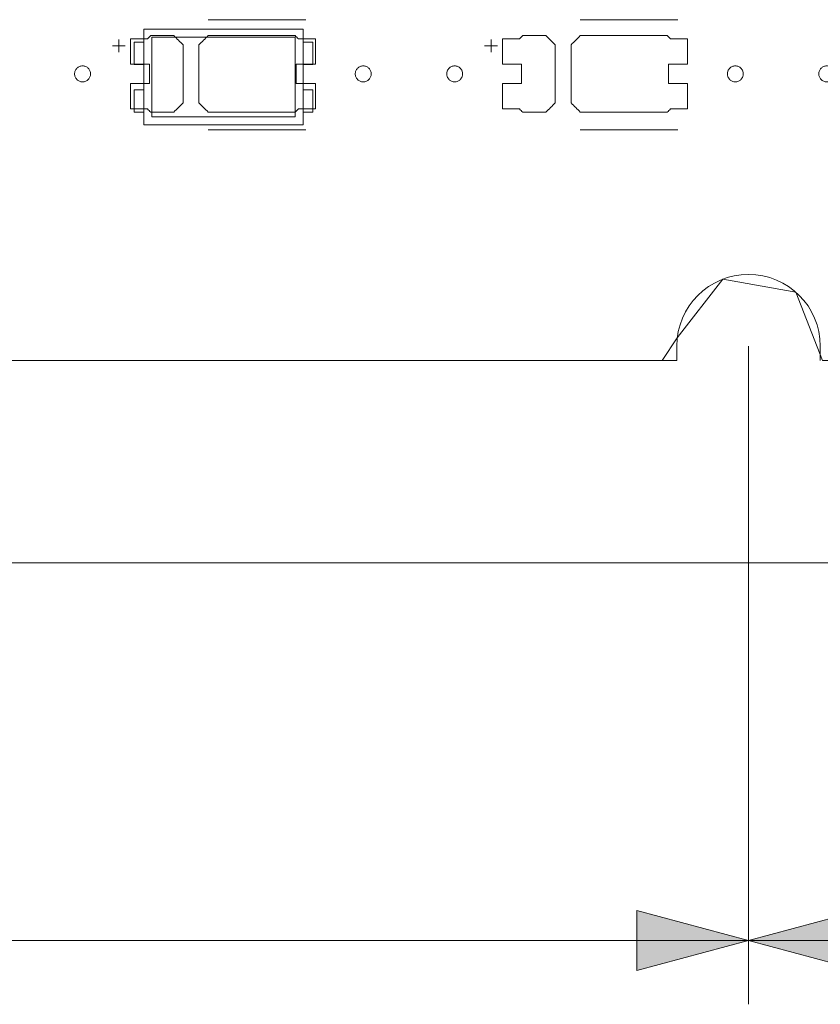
# Model space of a CAD drawing. Header units: inches. Extents: x -30 to 641, y 180 to 601.
# Tile 166 of 234: x 384 to 409, y 522 to 553. Entities that reach past the tile are written whole.
import ezdxf

# ---------------------------------------------------------------- set-up
doc = ezdxf.new("R2010")
doc.units = ezdxf.units.IN
doc.header["$MEASUREMENT"] = 0
doc.layers.add('1', color=7, linetype='Continuous')

# ---------------------------------------------------------------- blocks, each defined once
blk = doc.blocks.new('block 5')
at = {"layer": '1', "color": 8, "lineweight": 18, "true_color": 0x808080}
blk.add_lwpolyline([(-18.129, 535.876), (554.57, 535.876)], dxfattribs=at)
blk = doc.blocks.new('block 23')
at = {"layer": '1', "color": 155, "lineweight": 18, "true_color": 0x4c7299}
blk.add_lwpolyline([(404.953, 542.226), (284.728, 542.226)], dxfattribs=at)
blk = doc.blocks.new('block 61')
at = {"layer": '1', "color": 155, "lineweight": 18, "true_color": 0x4c7299}
blk.add_lwpolyline([(409.453, 542.226), (409.453, 542.675)], dxfattribs=at)
blk = doc.blocks.new('block 62')
at = {"layer": '1', "color": 155, "lineweight": 18, "true_color": 0x4c7299}
blk.add_lwpolyline([(404.953, 542.675), (404.953, 542.226)], dxfattribs=at)
blk = doc.blocks.new('block 219')
at = {"layer": '1', "color": 155, "lineweight": 18, "true_color": 0x4c7299}
blk.add_lwpolyline([(393.239, 552.613), (388.239, 552.613)], dxfattribs=at)
blk = doc.blocks.new('block 221')
at = {"layer": '1', "color": 155, "lineweight": 18, "true_color": 0x4c7299}
blk.add_lwpolyline([(388.239, 549.613), (393.239, 549.613)], dxfattribs=at)
blk = doc.blocks.new('block 222')
at = {"layer": '1', "color": 155, "lineweight": 18, "true_color": 0x4c7299}
blk.add_lwpolyline([(392.989, 552.363), (392.989, 549.863)], dxfattribs=at)
blk = doc.blocks.new('block 223')
at = {"layer": '1', "color": 155, "lineweight": 18, "true_color": 0x4c7299}
blk.add_lwpolyline([(388.489, 552.363), (392.989, 552.363)], dxfattribs=at)
blk = doc.blocks.new('block 224')
at = {"layer": '1', "color": 155, "lineweight": 18, "true_color": 0x4c7299}
blk.add_lwpolyline([(388.239, 552.613), (388.239, 549.613)], dxfattribs=at)
blk = doc.blocks.new('block 226')
at = {"layer": '1', "color": 155, "lineweight": 18, "true_color": 0x4c7299}
blk.add_lwpolyline([(388.489, 549.863), (388.489, 552.363)], dxfattribs=at)
blk = doc.blocks.new('block 227')
at = {"layer": '1', "color": 155, "lineweight": 18, "true_color": 0x4c7299}
blk.add_lwpolyline([(387.939, 551.513), (387.939, 552.213)], dxfattribs=at)
blk = doc.blocks.new('block 228')
at = {"layer": '1', "color": 155, "lineweight": 18, "true_color": 0x4c7299}
blk.add_lwpolyline([(393.239, 550.713), (393.539, 550.713)], dxfattribs=at)
blk = doc.blocks.new('block 229')
at = {"layer": '1', "color": 155, "lineweight": 18, "true_color": 0x4c7299}
blk.add_lwpolyline([(393.539, 551.513), (393.539, 552.213)], dxfattribs=at)
blk = doc.blocks.new('block 230')
at = {"layer": '1', "color": 155, "lineweight": 18, "true_color": 0x4c7299}
blk.add_lwpolyline([(387.939, 550.013), (388.239, 550.013)], dxfattribs=at)
blk = doc.blocks.new('block 231')
at = {"layer": '1', "color": 155, "lineweight": 18, "true_color": 0x4c7299}
blk.add_lwpolyline([(387.939, 552.213), (388.239, 552.213)], dxfattribs=at)
blk = doc.blocks.new('block 232')
at = {"layer": '1', "color": 155, "lineweight": 18, "true_color": 0x4c7299}
blk.add_lwpolyline([(393.239, 549.613), (393.239, 552.613)], dxfattribs=at)
blk = doc.blocks.new('block 233')
at = {"layer": '1', "color": 155, "lineweight": 18, "true_color": 0x4c7299}
blk.add_lwpolyline([(393.539, 550.713), (393.539, 550.013)], dxfattribs=at)
blk = doc.blocks.new('block 234')
at = {"layer": '1', "color": 155, "lineweight": 18, "true_color": 0x4c7299}
blk.add_lwpolyline([(387.939, 550.713), (387.939, 550.013)], dxfattribs=at)
blk = doc.blocks.new('block 235')
at = {"layer": '1', "color": 155, "lineweight": 18, "true_color": 0x4c7299}
blk.add_lwpolyline([(393.539, 552.213), (393.239, 552.213)], dxfattribs=at)
blk = doc.blocks.new('block 236')
at = {"layer": '1', "color": 155, "lineweight": 18, "true_color": 0x4c7299}
blk.add_lwpolyline([(392.989, 549.863), (388.489, 549.863)], dxfattribs=at)
blk = doc.blocks.new('block 237')
at = {"layer": '1', "color": 155, "lineweight": 18, "true_color": 0x4c7299}
blk.add_lwpolyline([(388.239, 551.513), (387.939, 551.513)], dxfattribs=at)
blk = doc.blocks.new('block 238')
at = {"layer": '1', "color": 155, "lineweight": 18, "true_color": 0x4c7299}
blk.add_lwpolyline([(393.539, 550.013), (393.239, 550.013)], dxfattribs=at)
blk = doc.blocks.new('block 240')
at = {"layer": '1', "color": 155, "lineweight": 18, "true_color": 0x4c7299}
blk.add_lwpolyline([(393.239, 551.513), (393.539, 551.513)], dxfattribs=at)
blk = doc.blocks.new('block 1374')
at = {"layer": '1', "color": 155, "lineweight": 18, "true_color": 0x4c7299}
blk.add_lwpolyline([(388.239, 550.713), (387.939, 550.713)], dxfattribs=at)
blk = doc.blocks.new('block 1386')
at = {"layer": '1', "color": 18, "lineweight": 13, "true_color": 0x4c0000}
blk.add_lwpolyline([(404.953, 542.226), (284.728, 542.226)], dxfattribs=at)
blk = doc.blocks.new('block 1390')
at = {"layer": '1', "color": 18, "lineweight": 13, "true_color": 0x4c0000}
blk.add_lwpolyline([(409.453, 542.675), (409.453, 542.226)], dxfattribs=at)
blk = doc.blocks.new('block 1391')
at = {"layer": '1', "color": 18, "lineweight": 13, "true_color": 0x4c0000}
blk.add_lwpolyline([(404.953, 542.226), (404.953, 542.675)], dxfattribs=at)
blk = doc.blocks.new('block 1399')
at = {"layer": '1', "color": 18, "lineweight": 13, "true_color": 0x4c0000}
blk.add_lwpolyline([(393.322, 549.461), (390.262, 549.461)], dxfattribs=at)
blk = doc.blocks.new('block 1411')
at = {"layer": '1', "color": 252, "lineweight": 13, "true_color": 0x848484}
blk.add_lwpolyline([(404.989, 549.461), (401.929, 549.461)], dxfattribs=at)
blk = doc.blocks.new('block 1419')
at = {"layer": '1', "color": 18, "lineweight": 13, "true_color": 0x4c0000}
blk.add_lwpolyline([(404.953, 542.226), (284.728, 542.226)], dxfattribs=at)
blk = doc.blocks.new('block 1421')
at = {"layer": '1', "color": 18, "lineweight": 13, "true_color": 0x4c0000}
blk.add_lwpolyline([(404.953, 542.226), (404.953, 542.675)], dxfattribs=at)
blk = doc.blocks.new('block 1423')
at = {"layer": '1', "color": 18, "lineweight": 13, "true_color": 0x4c0000}
blk.add_lwpolyline([(409.453, 542.675), (409.453, 542.226)], dxfattribs=at)
blk = doc.blocks.new('block 1478')
at = {"layer": '1', "color": 18, "lineweight": 13, "true_color": 0x4c0000}
blk.add_lwpolyline([(393.322, 552.914), (390.262, 552.914)], dxfattribs=at)
blk = doc.blocks.new('block 1479')
at = {"layer": '1', "color": 18, "lineweight": 13, "true_color": 0x4c0000}
blk.add_lwpolyline([(387.262, 552.095), (387.662, 552.095)], dxfattribs=at)
blk = doc.blocks.new('block 1480')
at = {"layer": '1', "color": 18, "lineweight": 13, "true_color": 0x4c0000}
blk.add_lwpolyline([(387.461, 551.896), (387.461, 552.296)], dxfattribs=at)
blk = doc.blocks.new('block 1514')
at = {"layer": '1', "color": 252, "lineweight": 13, "true_color": 0x848484}
blk.add_lwpolyline([(404.989, 552.914), (401.929, 552.914)], dxfattribs=at)
blk = doc.blocks.new('block 1515')
at = {"layer": '1', "color": 252, "lineweight": 13, "true_color": 0x848484}
blk.add_lwpolyline([(398.929, 552.095), (399.329, 552.095)], dxfattribs=at)
blk = doc.blocks.new('block 1516')
at = {"layer": '1', "color": 252, "lineweight": 13, "true_color": 0x848484}
blk.add_lwpolyline([(399.128, 551.896), (399.128, 552.296)], dxfattribs=at)
blk = doc.blocks.new('block 1675')
at = {"layer": '1', "color": 18, "lineweight": 13, "true_color": 0x4c0000}
blk.add_lwpolyline([(393.322, 549.461), (390.262, 549.461)], dxfattribs=at)
blk = doc.blocks.new('block 1685')
at = {"layer": '1', "color": 18, "lineweight": 13, "true_color": 0x4c0000}
blk.add_lwpolyline([(387.461, 551.896), (387.461, 552.296)], dxfattribs=at)
blk = doc.blocks.new('block 1690')
at = {"layer": '1', "color": 18, "lineweight": 13, "true_color": 0x4c0000}
blk.add_lwpolyline([(387.262, 552.095), (387.662, 552.095)], dxfattribs=at)
blk = doc.blocks.new('block 1700')
at = {"layer": '1', "color": 18, "lineweight": 13, "true_color": 0x4c0000}
blk.add_lwpolyline([(393.322, 552.914), (390.262, 552.914)], dxfattribs=at)
blk = doc.blocks.new('block 1733')
at = {"layer": '1', "color": 252, "lineweight": 13, "true_color": 0x848484}
blk.add_lwpolyline([(404.989, 549.461), (401.929, 549.461)], dxfattribs=at)
blk = doc.blocks.new('block 1734')
at = {"layer": '1', "color": 252, "lineweight": 13, "true_color": 0x848484}
blk.add_lwpolyline([(404.989, 552.914), (401.929, 552.914)], dxfattribs=at)
blk = doc.blocks.new('block 1735')
at = {"layer": '1', "color": 252, "lineweight": 13, "true_color": 0x848484}
blk.add_lwpolyline([(399.128, 551.896), (399.128, 552.296)], dxfattribs=at)
blk = doc.blocks.new('block 1736')
at = {"layer": '1', "color": 252, "lineweight": 13, "true_color": 0x848484}
blk.add_lwpolyline([(398.929, 552.095), (399.329, 552.095)], dxfattribs=at)
blk = doc.blocks.new('block 5133')
at = {"layer": '1', "color": 18, "lineweight": 13, "true_color": 0x4c0000}
blk.add_open_spline([(409.453, 542.675), (409.453, 543.918), (408.446, 544.925), (407.203, 544.925), (405.961, 544.925), (404.953, 543.918), (404.953, 542.675)], degree=3, knots=[0, 0, 0, 0, 1, 1, 1, 2, 2, 2, 2], dxfattribs=at)
blk = doc.blocks.new('block 5134')
at = {"layer": '1', "color": 155, "lineweight": 18, "true_color": 0x4c7299}
blk.add_open_spline([(409.453, 542.675), (409.453, 543.918), (408.446, 544.925), (407.203, 544.925), (405.961, 544.925), (404.953, 543.918), (404.953, 542.675)], degree=3, knots=[0, 0, 0, 0, 1, 1, 1, 2, 2, 2, 2], dxfattribs=at)
blk = doc.blocks.new('block 5180')
at = {"layer": '1', "color": 18, "lineweight": 13, "true_color": 0x4c0000}
blk.add_open_spline([(409.453, 542.675), (409.453, 543.918), (408.446, 544.925), (407.203, 544.925), (405.961, 544.925), (404.953, 543.918), (404.953, 542.675)], degree=3, knots=[0, 0, 0, 0, 1, 1, 1, 2, 2, 2, 2], dxfattribs=at)
blk = doc.blocks.new('block 5771')
at = {"layer": '1', "color": 18, "lineweight": 13, "true_color": 0x4c0000}
blk.add_lwpolyline([(523.263, 542.226), (522.332, 544.1), (520.136, 544.879), (518.427, 543.296), (518.231, 542.226), (517.062, 542.226), (498.359, 542.226), (423.55, 542.226), (414.199, 542.226), (409.523, 542.226), (408.687, 544.367), (406.394, 544.774), (404.968, 542.934), (404.49, 542.226), (403.321, 542.226), (398.645, 542.226), (389.294, 542.226), (351.889, 542.226), (314.485, 542.226), (295.782, 542.226)], dxfattribs=at)
blk = doc.blocks.new('block 5874')
at = {"layer": '1', "color": 18, "lineweight": 13, "true_color": 0x4c0000}
blk.add_lwpolyline([(386.072, 551.214), (386.073, 551.238), (386.077, 551.262), (386.083, 551.285), (386.091, 551.309), (386.102, 551.332), (386.115, 551.353), (386.129, 551.373), (386.146, 551.392), (386.164, 551.408), (386.184, 551.422), (386.204, 551.434), (386.226, 551.445), (386.249, 551.453), (386.272, 551.459), (386.297, 551.463), (386.322, 551.464), (386.347, 551.463), (386.372, 551.459), (386.396, 551.453), (386.419, 551.445), (386.44, 551.434), (386.461, 551.422), (386.48, 551.408), (386.498, 551.392), (386.515, 551.373), (386.53, 551.353), (386.543, 551.332), (386.554, 551.309), (386.562, 551.285), (386.568, 551.262), (386.571, 551.238), (386.572, 551.214), (386.571, 551.19), (386.568, 551.166), (386.562, 551.142), (386.554, 551.119), (386.543, 551.096), (386.53, 551.075), (386.515, 551.055), (386.498, 551.036), (386.48, 551.02), (386.461, 551.006), (386.44, 550.993), (386.419, 550.983), (386.396, 550.975), (386.372, 550.969), (386.347, 550.965), (386.322, 550.964), (386.297, 550.965), (386.272, 550.969), (386.249, 550.975), (386.226, 550.983), (386.204, 550.993), (386.184, 551.006), (386.164, 551.02), (386.146, 551.036), (386.129, 551.055), (386.115, 551.075), (386.102, 551.096), (386.091, 551.119), (386.083, 551.142), (386.077, 551.166), (386.073, 551.19), (386.072, 551.214)], dxfattribs=at)
blk = doc.blocks.new('block 5875')
at = {"layer": '1', "color": 18, "lineweight": 13, "true_color": 0x4c0000}
blk.add_lwpolyline([(394.872, 551.214), (394.873, 551.238), (394.877, 551.262), (394.883, 551.285), (394.891, 551.309), (394.902, 551.332), (394.915, 551.353), (394.929, 551.373), (394.946, 551.392), (394.964, 551.408), (394.984, 551.422), (395.004, 551.434), (395.026, 551.445), (395.049, 551.453), (395.072, 551.459), (395.097, 551.463), (395.122, 551.464), (395.147, 551.463), (395.172, 551.459), (395.196, 551.453), (395.219, 551.445), (395.24, 551.434), (395.261, 551.422), (395.28, 551.408), (395.298, 551.392), (395.315, 551.373), (395.33, 551.353), (395.343, 551.332), (395.354, 551.309), (395.362, 551.285), (395.368, 551.262), (395.371, 551.238), (395.372, 551.214), (395.371, 551.19), (395.368, 551.166), (395.362, 551.142), (395.354, 551.119), (395.343, 551.096), (395.33, 551.075), (395.315, 551.055), (395.298, 551.036), (395.28, 551.02), (395.261, 551.006), (395.24, 550.993), (395.219, 550.983), (395.196, 550.975), (395.172, 550.969), (395.147, 550.965), (395.122, 550.964), (395.097, 550.965), (395.072, 550.969), (395.049, 550.975), (395.026, 550.983), (395.004, 550.993), (394.984, 551.006), (394.964, 551.02), (394.946, 551.036), (394.929, 551.055), (394.915, 551.075), (394.902, 551.096), (394.891, 551.119), (394.883, 551.142), (394.877, 551.166), (394.873, 551.19), (394.872, 551.214)], dxfattribs=at)
blk = doc.blocks.new('block 5876')
at = {"layer": '1', "color": 18, "lineweight": 13, "true_color": 0x4c0000}
blk.add_open_spline([(393.622, 551.514), (393.622, 551.781), (393.622, 552.047), (393.622, 552.314), (393.446, 552.314), (393.269, 552.314), (393.092, 552.314), (393.056, 552.347), (393.021, 552.381), (392.985, 552.414), (392.077, 552.414), (391.17, 552.414), (390.262, 552.414), (390.165, 552.318), (390.069, 552.222), (389.972, 552.126), (389.972, 551.518), (389.972, 550.91), (389.972, 550.302), (390.069, 550.206), (390.165, 550.11), (390.262, 550.014), (391.17, 550.014), (392.077, 550.014), (392.985, 550.014), (393.021, 550.047), (393.056, 550.081), (393.092, 550.114), (393.269, 550.114), (393.446, 550.114), (393.622, 550.114), (393.622, 550.381), (393.622, 550.647), (393.622, 550.914), (393.422, 550.914), (393.222, 550.914), (393.022, 550.914), (393.022, 551.114), (393.022, 551.314), (393.022, 551.514), (393.222, 551.514), (393.422, 551.514), (393.622, 551.514)], degree=3, knots=[0, 0, 0, 0, 1, 1, 1, 2, 2, 2, 3, 3, 3, 4, 4, 4, 5, 5, 5, 6, 6, 6, 7, 7, 7, 8, 8, 8, 9, 9, 9, 10, 10, 10, 11, 11, 11, 12, 12, 12, 13, 13, 13, 14, 14, 14, 14], dxfattribs=at)
blk = doc.blocks.new('block 5877')
at = {"layer": '1', "color": 18, "lineweight": 13, "true_color": 0x4c0000}
blk.add_open_spline([(393.622, 551.514), (393.622, 551.781), (393.622, 552.047), (393.622, 552.314), (393.446, 552.314), (393.269, 552.314), (393.092, 552.314), (393.056, 552.347), (393.021, 552.381), (392.985, 552.414), (392.077, 552.414), (391.17, 552.414), (390.262, 552.414), (390.165, 552.318), (390.069, 552.222), (389.972, 552.126), (389.972, 551.518), (389.972, 550.91), (389.972, 550.302), (390.069, 550.206), (390.165, 550.11), (390.262, 550.014), (391.17, 550.014), (392.077, 550.014), (392.985, 550.014), (393.021, 550.047), (393.056, 550.081), (393.092, 550.114), (393.269, 550.114), (393.446, 550.114), (393.622, 550.114), (393.622, 550.381), (393.622, 550.647), (393.622, 550.914), (393.422, 550.914), (393.222, 550.914), (393.022, 550.914), (393.022, 551.114), (393.022, 551.314), (393.022, 551.514), (393.222, 551.514), (393.422, 551.514), (393.622, 551.514)], degree=3, knots=[0, 0, 0, 0, 1, 1, 1, 2, 2, 2, 3, 3, 3, 4, 4, 4, 5, 5, 5, 6, 6, 6, 7, 7, 7, 8, 8, 8, 9, 9, 9, 10, 10, 10, 11, 11, 11, 12, 12, 12, 13, 13, 13, 14, 14, 14, 14], dxfattribs=at)
blk = doc.blocks.new('block 5878')
at = {"layer": '1', "color": 18, "lineweight": 13, "true_color": 0x4c0000}
blk.add_open_spline([(389.183, 552.414), (389.279, 552.318), (389.376, 552.222), (389.472, 552.126), (389.472, 551.518), (389.472, 550.91), (389.472, 550.302), (389.376, 550.206), (389.279, 550.11), (389.183, 550.014), (388.942, 550.014), (388.701, 550.014), (388.46, 550.014), (388.424, 550.047), (388.388, 550.081), (388.353, 550.114), (388.176, 550.114), (387.999, 550.114), (387.822, 550.114), (387.822, 550.381), (387.822, 550.647), (387.822, 550.914), (388.022, 550.914), (388.222, 550.914), (388.422, 550.914), (388.422, 551.114), (388.422, 551.314), (388.422, 551.514), (388.222, 551.514), (388.022, 551.514), (387.822, 551.514), (387.822, 551.781), (387.822, 552.047), (387.822, 552.314), (387.999, 552.314), (388.176, 552.314), (388.353, 552.314), (388.388, 552.347), (388.424, 552.381), (388.46, 552.414), (388.701, 552.414), (388.942, 552.414), (389.183, 552.414)], degree=3, knots=[0, 0, 0, 0, 1, 1, 1, 2, 2, 2, 3, 3, 3, 4, 4, 4, 5, 5, 5, 6, 6, 6, 7, 7, 7, 8, 8, 8, 9, 9, 9, 10, 10, 10, 11, 11, 11, 12, 12, 12, 13, 13, 13, 14, 14, 14, 14], dxfattribs=at)
blk = doc.blocks.new('block 5879')
at = {"layer": '1', "color": 18, "lineweight": 13, "true_color": 0x4c0000}
blk.add_open_spline([(389.183, 552.414), (389.279, 552.318), (389.376, 552.222), (389.472, 552.126), (389.472, 551.518), (389.472, 550.91), (389.472, 550.302), (389.376, 550.206), (389.279, 550.11), (389.183, 550.014), (388.942, 550.014), (388.701, 550.014), (388.46, 550.014), (388.424, 550.047), (388.388, 550.081), (388.353, 550.114), (388.176, 550.114), (387.999, 550.114), (387.822, 550.114), (387.822, 550.381), (387.822, 550.647), (387.822, 550.914), (388.022, 550.914), (388.222, 550.914), (388.422, 550.914), (388.422, 551.114), (388.422, 551.314), (388.422, 551.514), (388.222, 551.514), (388.022, 551.514), (387.822, 551.514), (387.822, 551.781), (387.822, 552.047), (387.822, 552.314), (387.999, 552.314), (388.176, 552.314), (388.353, 552.314), (388.388, 552.347), (388.424, 552.381), (388.46, 552.414), (388.701, 552.414), (388.942, 552.414), (389.183, 552.414)], degree=3, knots=[0, 0, 0, 0, 1, 1, 1, 2, 2, 2, 3, 3, 3, 4, 4, 4, 5, 5, 5, 6, 6, 6, 7, 7, 7, 8, 8, 8, 9, 9, 9, 10, 10, 10, 11, 11, 11, 12, 12, 12, 13, 13, 13, 14, 14, 14, 14], dxfattribs=at)
blk = doc.blocks.new('block 5880')
at = {"layer": '1', "color": 18, "lineweight": 13, "true_color": 0x4c0000}
blk.add_lwpolyline([(409.406, 551.214), (409.407, 551.238), (409.41, 551.262), (409.416, 551.285), (409.424, 551.309), (409.435, 551.332), (409.448, 551.353), (409.463, 551.373), (409.48, 551.392), (409.498, 551.408), (409.517, 551.422), (409.537, 551.434), (409.559, 551.445), (409.582, 551.453), (409.606, 551.459), (409.631, 551.463), (409.656, 551.464), (409.681, 551.463), (409.705, 551.459), (409.729, 551.453), (409.752, 551.445), (409.774, 551.434), (409.794, 551.422), (409.813, 551.408), (409.832, 551.392), (409.848, 551.373), (409.863, 551.353), (409.876, 551.332), (409.887, 551.309), (409.895, 551.285), (409.901, 551.262), (409.905, 551.238), (409.906, 551.214), (409.905, 551.19), (409.901, 551.166), (409.895, 551.142), (409.887, 551.119), (409.876, 551.096), (409.863, 551.075), (409.848, 551.055), (409.832, 551.036), (409.813, 551.02), (409.794, 551.006), (409.774, 550.993), (409.752, 550.983), (409.729, 550.975), (409.705, 550.969), (409.681, 550.965), (409.656, 550.964), (409.631, 550.965), (409.606, 550.969), (409.582, 550.975), (409.559, 550.983), (409.537, 550.993), (409.517, 551.006), (409.498, 551.02), (409.48, 551.036), (409.463, 551.055), (409.448, 551.075), (409.435, 551.096), (409.424, 551.119), (409.416, 551.142), (409.41, 551.166), (409.407, 551.19), (409.406, 551.214)], dxfattribs=at)
blk = doc.blocks.new('block 6018')
at = {"layer": '1', "color": 252, "lineweight": 13, "true_color": 0x848484}
blk.add_lwpolyline([(397.739, 551.214), (397.74, 551.238), (397.743, 551.262), (397.749, 551.285), (397.758, 551.309), (397.768, 551.332), (397.781, 551.353), (397.796, 551.373), (397.813, 551.392), (397.831, 551.408), (397.851, 551.422), (397.871, 551.434), (397.892, 551.445), (397.915, 551.453), (397.939, 551.459), (397.964, 551.463), (397.989, 551.464), (398.014, 551.463), (398.039, 551.459), (398.063, 551.453), (398.086, 551.445), (398.107, 551.434), (398.127, 551.422), (398.147, 551.408), (398.165, 551.392), (398.182, 551.373), (398.197, 551.353), (398.21, 551.332), (398.22, 551.309), (398.229, 551.285), (398.234, 551.262), (398.238, 551.238), (398.239, 551.214), (398.238, 551.19), (398.234, 551.166), (398.229, 551.142), (398.22, 551.119), (398.21, 551.096), (398.197, 551.075), (398.182, 551.055), (398.165, 551.036), (398.147, 551.02), (398.127, 551.006), (398.107, 550.993), (398.086, 550.983), (398.063, 550.975), (398.039, 550.969), (398.014, 550.965), (397.989, 550.964), (397.964, 550.965), (397.939, 550.969), (397.915, 550.975), (397.892, 550.983), (397.871, 550.993), (397.851, 551.006), (397.831, 551.02), (397.813, 551.036), (397.796, 551.055), (397.781, 551.075), (397.768, 551.096), (397.758, 551.119), (397.749, 551.142), (397.743, 551.166), (397.74, 551.19), (397.739, 551.214)], dxfattribs=at)
blk = doc.blocks.new('block 6019')
at = {"layer": '1', "color": 252, "lineweight": 13, "true_color": 0x848484}
blk.add_lwpolyline([(406.539, 551.214), (406.54, 551.238), (406.543, 551.262), (406.549, 551.285), (406.558, 551.309), (406.568, 551.332), (406.581, 551.353), (406.596, 551.373), (406.613, 551.392), (406.631, 551.408), (406.651, 551.422), (406.671, 551.434), (406.692, 551.445), (406.715, 551.453), (406.739, 551.459), (406.764, 551.463), (406.789, 551.464), (406.814, 551.463), (406.839, 551.459), (406.863, 551.453), (406.886, 551.445), (406.907, 551.434), (406.927, 551.422), (406.947, 551.408), (406.965, 551.392), (406.982, 551.373), (406.997, 551.353), (407.01, 551.332), (407.02, 551.309), (407.029, 551.285), (407.034, 551.262), (407.038, 551.238), (407.039, 551.214), (407.038, 551.19), (407.034, 551.166), (407.029, 551.142), (407.02, 551.119), (407.01, 551.096), (406.997, 551.075), (406.982, 551.055), (406.965, 551.036), (406.947, 551.02), (406.927, 551.006), (406.907, 550.993), (406.886, 550.983), (406.863, 550.975), (406.839, 550.969), (406.814, 550.965), (406.789, 550.964), (406.764, 550.965), (406.739, 550.969), (406.715, 550.975), (406.692, 550.983), (406.671, 550.993), (406.651, 551.006), (406.631, 551.02), (406.613, 551.036), (406.596, 551.055), (406.581, 551.075), (406.568, 551.096), (406.558, 551.119), (406.549, 551.142), (406.543, 551.166), (406.54, 551.19), (406.539, 551.214)], dxfattribs=at)
blk = doc.blocks.new('block 6020')
at = {"layer": '1', "color": 252, "lineweight": 13, "true_color": 0x848484}
blk.add_open_spline([(405.289, 551.514), (405.289, 551.781), (405.289, 552.047), (405.289, 552.314), (405.112, 552.314), (404.935, 552.314), (404.759, 552.314), (404.723, 552.347), (404.687, 552.381), (404.652, 552.414), (403.744, 552.414), (402.836, 552.414), (401.929, 552.414), (401.832, 552.318), (401.736, 552.222), (401.639, 552.126), (401.639, 551.518), (401.639, 550.91), (401.639, 550.302), (401.736, 550.206), (401.832, 550.11), (401.929, 550.014), (402.836, 550.014), (403.744, 550.014), (404.652, 550.014), (404.687, 550.047), (404.723, 550.081), (404.759, 550.114), (404.935, 550.114), (405.112, 550.114), (405.289, 550.114), (405.289, 550.381), (405.289, 550.647), (405.289, 550.914), (405.089, 550.914), (404.889, 550.914), (404.689, 550.914), (404.689, 551.114), (404.689, 551.314), (404.689, 551.514), (404.889, 551.514), (405.089, 551.514), (405.289, 551.514)], degree=3, knots=[0, 0, 0, 0, 1, 1, 1, 2, 2, 2, 3, 3, 3, 4, 4, 4, 5, 5, 5, 6, 6, 6, 7, 7, 7, 8, 8, 8, 9, 9, 9, 10, 10, 10, 11, 11, 11, 12, 12, 12, 13, 13, 13, 14, 14, 14, 14], dxfattribs=at)
blk = doc.blocks.new('block 6021')
at = {"layer": '1', "color": 252, "lineweight": 13, "true_color": 0x848484}
blk.add_open_spline([(405.289, 551.514), (405.289, 551.781), (405.289, 552.047), (405.289, 552.314), (405.112, 552.314), (404.935, 552.314), (404.759, 552.314), (404.723, 552.347), (404.687, 552.381), (404.652, 552.414), (403.744, 552.414), (402.836, 552.414), (401.929, 552.414), (401.832, 552.318), (401.736, 552.222), (401.639, 552.126), (401.639, 551.518), (401.639, 550.91), (401.639, 550.302), (401.736, 550.206), (401.832, 550.11), (401.929, 550.014), (402.836, 550.014), (403.744, 550.014), (404.652, 550.014), (404.687, 550.047), (404.723, 550.081), (404.759, 550.114), (404.935, 550.114), (405.112, 550.114), (405.289, 550.114), (405.289, 550.381), (405.289, 550.647), (405.289, 550.914), (405.089, 550.914), (404.889, 550.914), (404.689, 550.914), (404.689, 551.114), (404.689, 551.314), (404.689, 551.514), (404.889, 551.514), (405.089, 551.514), (405.289, 551.514)], degree=3, knots=[0, 0, 0, 0, 1, 1, 1, 2, 2, 2, 3, 3, 3, 4, 4, 4, 5, 5, 5, 6, 6, 6, 7, 7, 7, 8, 8, 8, 9, 9, 9, 10, 10, 10, 11, 11, 11, 12, 12, 12, 13, 13, 13, 14, 14, 14, 14], dxfattribs=at)
blk = doc.blocks.new('block 6022')
at = {"layer": '1', "color": 252, "lineweight": 13, "true_color": 0x848484}
blk.add_open_spline([(400.849, 552.414), (400.946, 552.318), (401.042, 552.222), (401.139, 552.126), (401.139, 551.518), (401.139, 550.91), (401.139, 550.302), (401.042, 550.206), (400.946, 550.11), (400.849, 550.014), (400.608, 550.014), (400.367, 550.014), (400.126, 550.014), (400.091, 550.047), (400.055, 550.081), (400.019, 550.114), (399.842, 550.114), (399.666, 550.114), (399.489, 550.114), (399.489, 550.381), (399.489, 550.647), (399.489, 550.914), (399.689, 550.914), (399.889, 550.914), (400.089, 550.914), (400.089, 551.114), (400.089, 551.314), (400.089, 551.514), (399.889, 551.514), (399.689, 551.514), (399.489, 551.514), (399.489, 551.781), (399.489, 552.047), (399.489, 552.314), (399.666, 552.314), (399.842, 552.314), (400.019, 552.314), (400.055, 552.347), (400.091, 552.381), (400.126, 552.414), (400.367, 552.414), (400.608, 552.414), (400.849, 552.414)], degree=3, knots=[0, 0, 0, 0, 1, 1, 1, 2, 2, 2, 3, 3, 3, 4, 4, 4, 5, 5, 5, 6, 6, 6, 7, 7, 7, 8, 8, 8, 9, 9, 9, 10, 10, 10, 11, 11, 11, 12, 12, 12, 13, 13, 13, 14, 14, 14, 14], dxfattribs=at)
blk = doc.blocks.new('block 6023')
at = {"layer": '1', "color": 252, "lineweight": 13, "true_color": 0x848484}
blk.add_open_spline([(400.849, 552.414), (400.946, 552.318), (401.042, 552.222), (401.139, 552.126), (401.139, 551.518), (401.139, 550.91), (401.139, 550.302), (401.042, 550.206), (400.946, 550.11), (400.849, 550.014), (400.608, 550.014), (400.367, 550.014), (400.126, 550.014), (400.091, 550.047), (400.055, 550.081), (400.019, 550.114), (399.842, 550.114), (399.666, 550.114), (399.489, 550.114), (399.489, 550.381), (399.489, 550.647), (399.489, 550.914), (399.689, 550.914), (399.889, 550.914), (400.089, 550.914), (400.089, 551.114), (400.089, 551.314), (400.089, 551.514), (399.889, 551.514), (399.689, 551.514), (399.489, 551.514), (399.489, 551.781), (399.489, 552.047), (399.489, 552.314), (399.666, 552.314), (399.842, 552.314), (400.019, 552.314), (400.055, 552.347), (400.091, 552.381), (400.126, 552.414), (400.367, 552.414), (400.608, 552.414), (400.849, 552.414)], degree=3, knots=[0, 0, 0, 0, 1, 1, 1, 2, 2, 2, 3, 3, 3, 4, 4, 4, 5, 5, 5, 6, 6, 6, 7, 7, 7, 8, 8, 8, 9, 9, 9, 10, 10, 10, 11, 11, 11, 12, 12, 12, 13, 13, 13, 14, 14, 14, 14], dxfattribs=at)
blk = doc.blocks.new('block 6352')
at = {"layer": '1', "color": 18, "lineweight": 13, "true_color": 0x4c0000}
blk.add_lwpolyline([(394.872, 551.214), (394.873, 551.238), (394.877, 551.262), (394.883, 551.285), (394.891, 551.309), (394.902, 551.332), (394.915, 551.353), (394.929, 551.373), (394.946, 551.392), (394.964, 551.408), (394.984, 551.422), (395.004, 551.434), (395.026, 551.445), (395.049, 551.453), (395.072, 551.459), (395.097, 551.463), (395.122, 551.464), (395.147, 551.463), (395.172, 551.459), (395.196, 551.453), (395.219, 551.445), (395.24, 551.434), (395.261, 551.422), (395.28, 551.408), (395.298, 551.392), (395.315, 551.373), (395.33, 551.353), (395.343, 551.332), (395.354, 551.309), (395.362, 551.285), (395.368, 551.262), (395.371, 551.238), (395.372, 551.214), (395.371, 551.19), (395.368, 551.166), (395.362, 551.142), (395.354, 551.119), (395.343, 551.096), (395.33, 551.075), (395.315, 551.055), (395.298, 551.036), (395.28, 551.02), (395.261, 551.006), (395.24, 550.993), (395.219, 550.983), (395.196, 550.975), (395.172, 550.969), (395.147, 550.965), (395.122, 550.964), (395.097, 550.965), (395.072, 550.969), (395.049, 550.975), (395.026, 550.983), (395.004, 550.993), (394.984, 551.006), (394.964, 551.02), (394.946, 551.036), (394.929, 551.055), (394.915, 551.075), (394.902, 551.096), (394.891, 551.119), (394.883, 551.142), (394.877, 551.166), (394.873, 551.19), (394.872, 551.214)], dxfattribs=at)
blk = doc.blocks.new('block 6358')
at = {"layer": '1', "color": 18, "lineweight": 13, "true_color": 0x4c0000}
blk.add_open_spline([(389.183, 552.414), (389.279, 552.318), (389.376, 552.222), (389.472, 552.126), (389.472, 551.518), (389.472, 550.91), (389.472, 550.302), (389.376, 550.206), (389.279, 550.11), (389.183, 550.014), (388.942, 550.014), (388.701, 550.014), (388.46, 550.014), (388.424, 550.047), (388.388, 550.081), (388.353, 550.114), (388.176, 550.114), (387.999, 550.114), (387.822, 550.114), (387.822, 550.381), (387.822, 550.647), (387.822, 550.914), (388.022, 550.914), (388.222, 550.914), (388.422, 550.914), (388.422, 551.114), (388.422, 551.314), (388.422, 551.514), (388.222, 551.514), (388.022, 551.514), (387.822, 551.514), (387.822, 551.781), (387.822, 552.047), (387.822, 552.314), (387.999, 552.314), (388.176, 552.314), (388.353, 552.314), (388.388, 552.347), (388.424, 552.381), (388.46, 552.414), (388.701, 552.414), (388.942, 552.414), (389.183, 552.414)], degree=3, knots=[0, 0, 0, 0, 1, 1, 1, 2, 2, 2, 3, 3, 3, 4, 4, 4, 5, 5, 5, 6, 6, 6, 7, 7, 7, 8, 8, 8, 9, 9, 9, 10, 10, 10, 11, 11, 11, 12, 12, 12, 13, 13, 13, 14, 14, 14, 14], dxfattribs=at)
blk = doc.blocks.new('block 6363')
at = {"layer": '1', "color": 18, "lineweight": 13, "true_color": 0x4c0000}
blk.add_lwpolyline([(386.072, 551.214), (386.073, 551.238), (386.077, 551.262), (386.083, 551.285), (386.091, 551.309), (386.102, 551.332), (386.115, 551.353), (386.129, 551.373), (386.146, 551.392), (386.164, 551.408), (386.184, 551.422), (386.204, 551.434), (386.226, 551.445), (386.249, 551.453), (386.272, 551.459), (386.297, 551.463), (386.322, 551.464), (386.347, 551.463), (386.372, 551.459), (386.396, 551.453), (386.419, 551.445), (386.44, 551.434), (386.461, 551.422), (386.48, 551.408), (386.498, 551.392), (386.515, 551.373), (386.53, 551.353), (386.543, 551.332), (386.554, 551.309), (386.562, 551.285), (386.568, 551.262), (386.571, 551.238), (386.572, 551.214), (386.571, 551.19), (386.568, 551.166), (386.562, 551.142), (386.554, 551.119), (386.543, 551.096), (386.53, 551.075), (386.515, 551.055), (386.498, 551.036), (386.48, 551.02), (386.461, 551.006), (386.44, 550.993), (386.419, 550.983), (386.396, 550.975), (386.372, 550.969), (386.347, 550.965), (386.322, 550.964), (386.297, 550.965), (386.272, 550.969), (386.249, 550.975), (386.226, 550.983), (386.204, 550.993), (386.184, 551.006), (386.164, 551.02), (386.146, 551.036), (386.129, 551.055), (386.115, 551.075), (386.102, 551.096), (386.091, 551.119), (386.083, 551.142), (386.077, 551.166), (386.073, 551.19), (386.072, 551.214)], dxfattribs=at)
blk = doc.blocks.new('block 6371')
at = {"layer": '1', "color": 18, "lineweight": 13, "true_color": 0x4c0000}
blk.add_open_spline([(389.183, 552.414), (389.279, 552.318), (389.376, 552.222), (389.472, 552.126), (389.472, 551.518), (389.472, 550.91), (389.472, 550.302), (389.376, 550.206), (389.279, 550.11), (389.183, 550.014), (388.942, 550.014), (388.701, 550.014), (388.46, 550.014), (388.424, 550.047), (388.388, 550.081), (388.353, 550.114), (388.176, 550.114), (387.999, 550.114), (387.822, 550.114), (387.822, 550.381), (387.822, 550.647), (387.822, 550.914), (388.022, 550.914), (388.222, 550.914), (388.422, 550.914), (388.422, 551.114), (388.422, 551.314), (388.422, 551.514), (388.222, 551.514), (388.022, 551.514), (387.822, 551.514), (387.822, 551.781), (387.822, 552.047), (387.822, 552.314), (387.999, 552.314), (388.176, 552.314), (388.353, 552.314), (388.388, 552.347), (388.424, 552.381), (388.46, 552.414), (388.701, 552.414), (388.942, 552.414), (389.183, 552.414)], degree=3, knots=[0, 0, 0, 0, 1, 1, 1, 2, 2, 2, 3, 3, 3, 4, 4, 4, 5, 5, 5, 6, 6, 6, 7, 7, 7, 8, 8, 8, 9, 9, 9, 10, 10, 10, 11, 11, 11, 12, 12, 12, 13, 13, 13, 14, 14, 14, 14], dxfattribs=at)
blk = doc.blocks.new('block 6381')
at = {"layer": '1', "color": 18, "lineweight": 13, "true_color": 0x4c0000}
blk.add_open_spline([(393.622, 551.514), (393.622, 551.781), (393.622, 552.047), (393.622, 552.314), (393.446, 552.314), (393.269, 552.314), (393.092, 552.314), (393.056, 552.347), (393.021, 552.381), (392.985, 552.414), (392.077, 552.414), (391.17, 552.414), (390.262, 552.414), (390.165, 552.318), (390.069, 552.222), (389.972, 552.126), (389.972, 551.518), (389.972, 550.91), (389.972, 550.302), (390.069, 550.206), (390.165, 550.11), (390.262, 550.014), (391.17, 550.014), (392.077, 550.014), (392.985, 550.014), (393.021, 550.047), (393.056, 550.081), (393.092, 550.114), (393.269, 550.114), (393.446, 550.114), (393.622, 550.114), (393.622, 550.381), (393.622, 550.647), (393.622, 550.914), (393.422, 550.914), (393.222, 550.914), (393.022, 550.914), (393.022, 551.114), (393.022, 551.314), (393.022, 551.514), (393.222, 551.514), (393.422, 551.514), (393.622, 551.514)], degree=3, knots=[0, 0, 0, 0, 1, 1, 1, 2, 2, 2, 3, 3, 3, 4, 4, 4, 5, 5, 5, 6, 6, 6, 7, 7, 7, 8, 8, 8, 9, 9, 9, 10, 10, 10, 11, 11, 11, 12, 12, 12, 13, 13, 13, 14, 14, 14, 14], dxfattribs=at)
blk = doc.blocks.new('block 6387')
at = {"layer": '1', "color": 18, "lineweight": 13, "true_color": 0x4c0000}
blk.add_lwpolyline([(409.406, 551.214), (409.407, 551.238), (409.41, 551.262), (409.416, 551.285), (409.424, 551.309), (409.435, 551.332), (409.448, 551.353), (409.463, 551.373), (409.48, 551.392), (409.498, 551.408), (409.517, 551.422), (409.537, 551.434), (409.559, 551.445), (409.582, 551.453), (409.606, 551.459), (409.631, 551.463), (409.656, 551.464), (409.681, 551.463), (409.705, 551.459), (409.729, 551.453), (409.752, 551.445), (409.774, 551.434), (409.794, 551.422), (409.813, 551.408), (409.832, 551.392), (409.848, 551.373), (409.863, 551.353), (409.876, 551.332), (409.887, 551.309), (409.895, 551.285), (409.901, 551.262), (409.905, 551.238), (409.906, 551.214), (409.905, 551.19), (409.901, 551.166), (409.895, 551.142), (409.887, 551.119), (409.876, 551.096), (409.863, 551.075), (409.848, 551.055), (409.832, 551.036), (409.813, 551.02), (409.794, 551.006), (409.774, 550.993), (409.752, 550.983), (409.729, 550.975), (409.705, 550.969), (409.681, 550.965), (409.656, 550.964), (409.631, 550.965), (409.606, 550.969), (409.582, 550.975), (409.559, 550.983), (409.537, 550.993), (409.517, 551.006), (409.498, 551.02), (409.48, 551.036), (409.463, 551.055), (409.448, 551.075), (409.435, 551.096), (409.424, 551.119), (409.416, 551.142), (409.41, 551.166), (409.407, 551.19), (409.406, 551.214)], dxfattribs=at)
blk = doc.blocks.new('block 6391')
at = {"layer": '1', "color": 18, "lineweight": 13, "true_color": 0x4c0000}
blk.add_open_spline([(393.622, 551.514), (393.622, 551.781), (393.622, 552.047), (393.622, 552.314), (393.446, 552.314), (393.269, 552.314), (393.092, 552.314), (393.056, 552.347), (393.021, 552.381), (392.985, 552.414), (392.077, 552.414), (391.17, 552.414), (390.262, 552.414), (390.165, 552.318), (390.069, 552.222), (389.972, 552.126), (389.972, 551.518), (389.972, 550.91), (389.972, 550.302), (390.069, 550.206), (390.165, 550.11), (390.262, 550.014), (391.17, 550.014), (392.077, 550.014), (392.985, 550.014), (393.021, 550.047), (393.056, 550.081), (393.092, 550.114), (393.269, 550.114), (393.446, 550.114), (393.622, 550.114), (393.622, 550.381), (393.622, 550.647), (393.622, 550.914), (393.422, 550.914), (393.222, 550.914), (393.022, 550.914), (393.022, 551.114), (393.022, 551.314), (393.022, 551.514), (393.222, 551.514), (393.422, 551.514), (393.622, 551.514)], degree=3, knots=[0, 0, 0, 0, 1, 1, 1, 2, 2, 2, 3, 3, 3, 4, 4, 4, 5, 5, 5, 6, 6, 6, 7, 7, 7, 8, 8, 8, 9, 9, 9, 10, 10, 10, 11, 11, 11, 12, 12, 12, 13, 13, 13, 14, 14, 14, 14], dxfattribs=at)
blk = doc.blocks.new('block 6445')
at = {"layer": '1', "color": 252, "lineweight": 13, "true_color": 0x848484}
blk.add_open_spline([(400.849, 552.414), (400.946, 552.318), (401.042, 552.222), (401.139, 552.126), (401.139, 551.518), (401.139, 550.91), (401.139, 550.302), (401.042, 550.206), (400.946, 550.11), (400.849, 550.014), (400.608, 550.014), (400.367, 550.014), (400.126, 550.014), (400.091, 550.047), (400.055, 550.081), (400.019, 550.114), (399.842, 550.114), (399.666, 550.114), (399.489, 550.114), (399.489, 550.381), (399.489, 550.647), (399.489, 550.914), (399.689, 550.914), (399.889, 550.914), (400.089, 550.914), (400.089, 551.114), (400.089, 551.314), (400.089, 551.514), (399.889, 551.514), (399.689, 551.514), (399.489, 551.514), (399.489, 551.781), (399.489, 552.047), (399.489, 552.314), (399.666, 552.314), (399.842, 552.314), (400.019, 552.314), (400.055, 552.347), (400.091, 552.381), (400.126, 552.414), (400.367, 552.414), (400.608, 552.414), (400.849, 552.414)], degree=3, knots=[0, 0, 0, 0, 1, 1, 1, 2, 2, 2, 3, 3, 3, 4, 4, 4, 5, 5, 5, 6, 6, 6, 7, 7, 7, 8, 8, 8, 9, 9, 9, 10, 10, 10, 11, 11, 11, 12, 12, 12, 13, 13, 13, 14, 14, 14, 14], dxfattribs=at)
blk = doc.blocks.new('block 6446')
at = {"layer": '1', "color": 252, "lineweight": 13, "true_color": 0x848484}
blk.add_open_spline([(405.289, 551.514), (405.289, 551.781), (405.289, 552.047), (405.289, 552.314), (405.112, 552.314), (404.935, 552.314), (404.759, 552.314), (404.723, 552.347), (404.687, 552.381), (404.652, 552.414), (403.744, 552.414), (402.836, 552.414), (401.929, 552.414), (401.832, 552.318), (401.736, 552.222), (401.639, 552.126), (401.639, 551.518), (401.639, 550.91), (401.639, 550.302), (401.736, 550.206), (401.832, 550.11), (401.929, 550.014), (402.836, 550.014), (403.744, 550.014), (404.652, 550.014), (404.687, 550.047), (404.723, 550.081), (404.759, 550.114), (404.935, 550.114), (405.112, 550.114), (405.289, 550.114), (405.289, 550.381), (405.289, 550.647), (405.289, 550.914), (405.089, 550.914), (404.889, 550.914), (404.689, 550.914), (404.689, 551.114), (404.689, 551.314), (404.689, 551.514), (404.889, 551.514), (405.089, 551.514), (405.289, 551.514)], degree=3, knots=[0, 0, 0, 0, 1, 1, 1, 2, 2, 2, 3, 3, 3, 4, 4, 4, 5, 5, 5, 6, 6, 6, 7, 7, 7, 8, 8, 8, 9, 9, 9, 10, 10, 10, 11, 11, 11, 12, 12, 12, 13, 13, 13, 14, 14, 14, 14], dxfattribs=at)
blk = doc.blocks.new('block 6447')
at = {"layer": '1', "color": 252, "lineweight": 13, "true_color": 0x848484}
blk.add_open_spline([(405.289, 551.514), (405.289, 551.781), (405.289, 552.047), (405.289, 552.314), (405.112, 552.314), (404.935, 552.314), (404.759, 552.314), (404.723, 552.347), (404.687, 552.381), (404.652, 552.414), (403.744, 552.414), (402.836, 552.414), (401.929, 552.414), (401.832, 552.318), (401.736, 552.222), (401.639, 552.126), (401.639, 551.518), (401.639, 550.91), (401.639, 550.302), (401.736, 550.206), (401.832, 550.11), (401.929, 550.014), (402.836, 550.014), (403.744, 550.014), (404.652, 550.014), (404.687, 550.047), (404.723, 550.081), (404.759, 550.114), (404.935, 550.114), (405.112, 550.114), (405.289, 550.114), (405.289, 550.381), (405.289, 550.647), (405.289, 550.914), (405.089, 550.914), (404.889, 550.914), (404.689, 550.914), (404.689, 551.114), (404.689, 551.314), (404.689, 551.514), (404.889, 551.514), (405.089, 551.514), (405.289, 551.514)], degree=3, knots=[0, 0, 0, 0, 1, 1, 1, 2, 2, 2, 3, 3, 3, 4, 4, 4, 5, 5, 5, 6, 6, 6, 7, 7, 7, 8, 8, 8, 9, 9, 9, 10, 10, 10, 11, 11, 11, 12, 12, 12, 13, 13, 13, 14, 14, 14, 14], dxfattribs=at)
blk = doc.blocks.new('block 6448')
at = {"layer": '1', "color": 252, "lineweight": 13, "true_color": 0x848484}
blk.add_lwpolyline([(406.539, 551.214), (406.54, 551.238), (406.543, 551.262), (406.549, 551.285), (406.558, 551.309), (406.568, 551.332), (406.581, 551.353), (406.596, 551.373), (406.613, 551.392), (406.631, 551.408), (406.651, 551.422), (406.671, 551.434), (406.692, 551.445), (406.715, 551.453), (406.739, 551.459), (406.764, 551.463), (406.789, 551.464), (406.814, 551.463), (406.839, 551.459), (406.863, 551.453), (406.886, 551.445), (406.907, 551.434), (406.927, 551.422), (406.947, 551.408), (406.965, 551.392), (406.982, 551.373), (406.997, 551.353), (407.01, 551.332), (407.02, 551.309), (407.029, 551.285), (407.034, 551.262), (407.038, 551.238), (407.039, 551.214), (407.038, 551.19), (407.034, 551.166), (407.029, 551.142), (407.02, 551.119), (407.01, 551.096), (406.997, 551.075), (406.982, 551.055), (406.965, 551.036), (406.947, 551.02), (406.927, 551.006), (406.907, 550.993), (406.886, 550.983), (406.863, 550.975), (406.839, 550.969), (406.814, 550.965), (406.789, 550.964), (406.764, 550.965), (406.739, 550.969), (406.715, 550.975), (406.692, 550.983), (406.671, 550.993), (406.651, 551.006), (406.631, 551.02), (406.613, 551.036), (406.596, 551.055), (406.581, 551.075), (406.568, 551.096), (406.558, 551.119), (406.549, 551.142), (406.543, 551.166), (406.54, 551.19), (406.539, 551.214)], dxfattribs=at)
blk = doc.blocks.new('block 6449')
at = {"layer": '1', "color": 252, "lineweight": 13, "true_color": 0x848484}
blk.add_open_spline([(400.849, 552.414), (400.946, 552.318), (401.042, 552.222), (401.139, 552.126), (401.139, 551.518), (401.139, 550.91), (401.139, 550.302), (401.042, 550.206), (400.946, 550.11), (400.849, 550.014), (400.608, 550.014), (400.367, 550.014), (400.126, 550.014), (400.091, 550.047), (400.055, 550.081), (400.019, 550.114), (399.842, 550.114), (399.666, 550.114), (399.489, 550.114), (399.489, 550.381), (399.489, 550.647), (399.489, 550.914), (399.689, 550.914), (399.889, 550.914), (400.089, 550.914), (400.089, 551.114), (400.089, 551.314), (400.089, 551.514), (399.889, 551.514), (399.689, 551.514), (399.489, 551.514), (399.489, 551.781), (399.489, 552.047), (399.489, 552.314), (399.666, 552.314), (399.842, 552.314), (400.019, 552.314), (400.055, 552.347), (400.091, 552.381), (400.126, 552.414), (400.367, 552.414), (400.608, 552.414), (400.849, 552.414)], degree=3, knots=[0, 0, 0, 0, 1, 1, 1, 2, 2, 2, 3, 3, 3, 4, 4, 4, 5, 5, 5, 6, 6, 6, 7, 7, 7, 8, 8, 8, 9, 9, 9, 10, 10, 10, 11, 11, 11, 12, 12, 12, 13, 13, 13, 14, 14, 14, 14], dxfattribs=at)
blk = doc.blocks.new('block 6450')
at = {"layer": '1', "color": 252, "lineweight": 13, "true_color": 0x848484}
blk.add_lwpolyline([(397.739, 551.214), (397.74, 551.238), (397.743, 551.262), (397.749, 551.285), (397.758, 551.309), (397.768, 551.332), (397.781, 551.353), (397.796, 551.373), (397.813, 551.392), (397.831, 551.408), (397.851, 551.422), (397.871, 551.434), (397.892, 551.445), (397.915, 551.453), (397.939, 551.459), (397.964, 551.463), (397.989, 551.464), (398.014, 551.463), (398.039, 551.459), (398.063, 551.453), (398.086, 551.445), (398.107, 551.434), (398.127, 551.422), (398.147, 551.408), (398.165, 551.392), (398.182, 551.373), (398.197, 551.353), (398.21, 551.332), (398.22, 551.309), (398.229, 551.285), (398.234, 551.262), (398.238, 551.238), (398.239, 551.214), (398.238, 551.19), (398.234, 551.166), (398.229, 551.142), (398.22, 551.119), (398.21, 551.096), (398.197, 551.075), (398.182, 551.055), (398.165, 551.036), (398.147, 551.02), (398.127, 551.006), (398.107, 550.993), (398.086, 550.983), (398.063, 550.975), (398.039, 550.969), (398.014, 550.965), (397.989, 550.964), (397.964, 550.965), (397.939, 550.969), (397.915, 550.975), (397.892, 550.983), (397.871, 550.993), (397.851, 551.006), (397.831, 551.02), (397.813, 551.036), (397.796, 551.055), (397.781, 551.075), (397.768, 551.096), (397.758, 551.119), (397.749, 551.142), (397.743, 551.166), (397.74, 551.19), (397.739, 551.214)], dxfattribs=at)
blk = doc.blocks.new('block 9260')
at = {"layer": '1', "color": 35, "lineweight": 13, "true_color": 0x99724c}
blk.add_lwpolyline([(407.203, 542.675), (407.203, 522.028)], dxfattribs=at)
blk = doc.blocks.new('block 9261')
at = {"layer": '1', "color": 35, "lineweight": 13, "true_color": 0x99724c}
blk.add_lwpolyline([(282.478, 524.028), (407.203, 524.028)], dxfattribs=at)
blk = doc.blocks.new('block 9264')
at = {"layer": '1', "lineweight": 0}
blk.add_lwpolyline([(403.703, 523.09), (403.703, 524.966), (407.203, 524.028), (403.703, 523.09)], dxfattribs=at)
blk = doc.blocks.new('block 9265')
at = {"layer": '1', "true_color": 0x99724c}
h = blk.add_hatch(color=35, dxfattribs=at)
h.dxf.hatch_style = 2
h.paths.add_polyline_path([(403.703, 523.09), (403.703, 524.966), (407.203, 524.028)])
at = {"layer": '1', "lineweight": 0}
blk.add_lwpolyline([(403.703, 523.09), (403.703, 524.966), (407.203, 524.028), (403.703, 523.09), (403.703, 523.09)], dxfattribs=at)
blk = doc.blocks.new('block 9291')
at = {"layer": '1', "color": 35, "lineweight": 13, "true_color": 0x99724c}
blk.add_lwpolyline([(407.203, 542.675), (407.203, 522.028)], dxfattribs=at)
blk = doc.blocks.new('block 9293')
at = {"layer": '1', "color": 35, "lineweight": 13, "true_color": 0x99724c}
blk.add_lwpolyline([(407.203, 524.028), (520.59, 524.028)], dxfattribs=at)
blk = doc.blocks.new('block 9294')
at = {"layer": '1', "lineweight": 0}
blk.add_lwpolyline([(410.703, 524.966), (410.703, 523.09), (407.203, 524.028), (410.703, 524.966)], dxfattribs=at)
blk = doc.blocks.new('block 9295')
at = {"layer": '1', "true_color": 0x99724c}
h = blk.add_hatch(color=35, dxfattribs=at)
h.dxf.hatch_style = 2
h.paths.add_polyline_path([(410.703, 524.966), (410.703, 523.09), (407.203, 524.028)])
at = {"layer": '1', "lineweight": 0}
blk.add_lwpolyline([(410.703, 524.966), (410.703, 523.09), (407.203, 524.028), (410.703, 524.966), (410.703, 524.966)], dxfattribs=at)

msp = doc.modelspace()

# ---------------------------------------------------------------- block references
at = {"layer": '1'}
for name in ['block 5771', 'block 1478', 'block 1700', 'block 1514', 'block 1734', 'block 219', 'block 224', 'block 232', 'block 1480', 'block 1685', 'block 5878', 'block 5879', 'block 6358', 'block 6371', 'block 223', 'block 226', 'block 5876', 'block 5877', 'block 6381', 'block 6391', 'block 222', 'block 1516', 'block 1735', 'block 6022', 'block 6023', 'block 6445', 'block 6449', 'block 6020', 'block 6021', 'block 6446', 'block 6447', 'block 1479', 'block 1690', 'block 227', 'block 231', 'block 235', 'block 229', 'block 1515', 'block 1736', 'block 5874', 'block 6363', 'block 237', 'block 240', 'block 5875', 'block 6352', 'block 6018', 'block 6450', 'block 6019', 'block 6448', 'block 5880', 'block 6387', 'block 234', 'block 1374', 'block 228', 'block 233', 'block 230', 'block 236', 'block 238', 'block 221', 'block 1399', 'block 1675', 'block 1411', 'block 1733', 'block 5133', 'block 5134', 'block 5180', 'block 62', 'block 1391', 'block 1421', 'block 9260', 'block 9291', 'block 61', 'block 1390', 'block 1423', 'block 23', 'block 1386', 'block 1419', 'block 5', 'block 9264', 'block 9265', 'block 9294', 'block 9295', 'block 9261', 'block 9293']:
    msp.add_blockref(name, (0, 0), dxfattribs=at)

doc.saveas('drawing.dxf')
